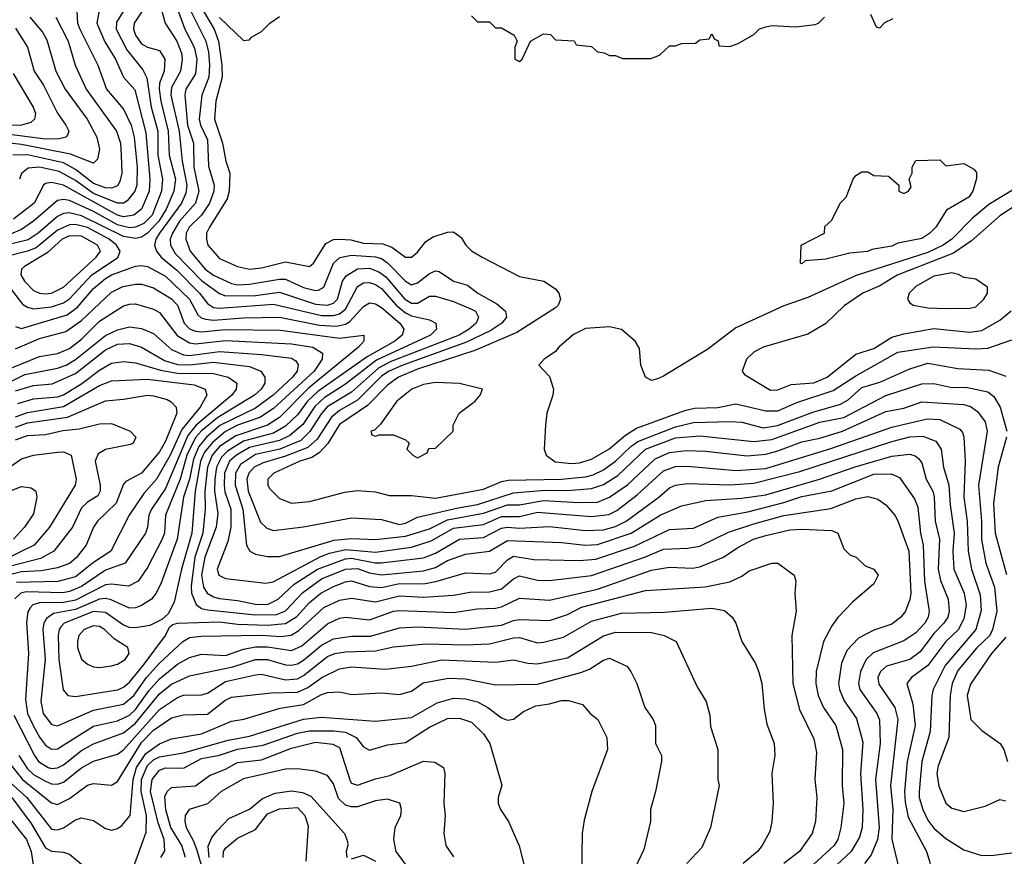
# Model space of a CAD drawing. Header units: inches. Extents: x 1793389 to 1900389, y 320802 to 470796.
# Tile 188 of 256: x 1816644 to 1819925, y 384434 to 387221. Entities that reach past the tile are written whole.
import ezdxf

# ---------------------------------------------------------------- set-up
doc = ezdxf.new("R2010")
doc.units = ezdxf.units.IN
doc.header["$MEASUREMENT"] = 0
doc.layers.add('B8318', color=7, linetype='Continuous')

msp = doc.modelspace()

# ---------------------------------------------------------------- linework, layer by layer
at = {"layer": 'B8318', "color": 2}
for points, elevation in [([(1816832.4, 387290), (1816837, 387210), (1816844.2, 387190), (1816904.9, 387070), (1816933.7, 386990), (1816990, 386923.8), (1817015.8, 386870), (1817025.8, 386830), (1817035.2, 386730), (1817033.8, 386670), (1817027.2, 386650), (1817002.4, 386617.6), (1816990, 386609.7), (1816970, 386609.8), (1816890, 386642), (1816830, 386685.3), (1816775.3, 386715.3), (1816710.2, 386729.8), (1816672.7, 386727.2), (1816650, 386709), (1816643.7, 386690)], 266), ([(1817002.6, 387270), (1816967.1, 387212.9), (1816966, 387190), (1817001.3, 387121.3), (1817054.7, 387054.7), (1817067.3, 387027.3), (1817082.6, 386930), (1817103.8, 386850), (1817104.7, 386770), (1817120.2, 386690), (1817116.2, 386650), (1817084.9, 386570), (1817058.1, 386541.9), (1817030, 386529.8), (1817010, 386528.2), (1816970, 386538.3), (1816890, 386582.6), (1816810, 386618.8), (1816790, 386622.2), (1816770, 386618.9), (1816690.1, 386549.9), (1816650, 386522.2), (1816612.9, 386507.1)], 274), ([(1816910, 387259), (1816901.1, 387210), (1816927.3, 387147.3), (1816963.7, 387090), (1816990.3, 387030.3), (1817028.2, 386988.2), (1817064.5, 386844.5), (1817078.2, 386690), (1817075.2, 386650), (1817050, 386589.7), (1817024.9, 386570), (1816990, 386564.6), (1816969.9, 386569.9), (1816790, 386669.8), (1816750, 386678.9), (1816730, 386675.6), (1816723, 386670), (1816692, 386610), (1816623.6, 386556.4)], 270), ([(1817161.3, 387281.3), (1817194.7, 387190), (1817225.5, 387130), (1817233.8, 387090), (1817230, 387041.2), (1817198, 386990), (1817194, 386970), (1817203.2, 386870), (1817223.2, 386810), (1817224.7, 386730), (1817240.8, 386650), (1817230.2, 386610), (1817176.9, 386550), (1817153.4, 386510), (1817145.5, 386490), (1817146.3, 386470), (1817162.1, 386442.1), (1817250, 386352.6), (1817309.3, 386309.3), (1817330, 386301.8), (1817430, 386302.9), (1817510, 386313.4), (1817630, 386273.8), (1817670, 386270.2), (1817690, 386277.4), (1817703.5, 386290), (1817719.7, 386350), (1817731.8, 386368.2), (1817770, 386391.5), (1817810, 386393.4), (1817841.1, 386381.1), (1817864.7, 386364.7), (1817927.7, 386290), (1817950, 386276.9), (1817970, 386276.5), (1818010, 386300.3), (1818030, 386300.3), (1818090, 386282), (1818150, 386257.1), (1818162.8, 386250), (1818173.4, 386230), (1818165.5, 386210), (1818142.4, 386190), (1818108.2, 386170), (1817878.7, 386081.3), (1817840, 386060), (1817750, 385980.3), (1817669, 385931), (1817650, 385909.7), (1817611.3, 385848.7), (1817580.7, 385819.2), (1817510.8, 385790.8), (1817430, 385772.9), (1817380.3, 385739.7), (1817363.2, 385710), (1817362.6, 385670), (1817387.2, 385590), (1817399.3, 385470), (1817410.4, 385450.4), (1817430, 385440.5), (1817470, 385432.7), (1817510, 385432.7), (1817692.5, 385487.5), (1817750, 385493.1), (1817830, 385489.1), (1817930, 385500.7), (1818010, 385525.2), (1818070, 385554.8), (1818190, 385576.8), (1818270, 385604.7), (1818310, 385605.4), (1818390, 385619.7), (1818507.6, 385612.4), (1818570, 385614.3), (1818609.8, 385630.2), (1818669, 385671), (1818761.4, 385758.6), (1818810, 385779.1), (1818866.4, 385786.4), (1818930, 385783.6), (1819067.8, 385767.8), (1819130, 385774), (1819170, 385784.4), (1819250, 385814.7), (1819310, 385826.9), (1819386, 385850), (1819530, 385916), (1819590, 385927.4), (1819650, 385947.6), (1819790, 385939.5), (1819812.7, 385932.8), (1819835.8, 385915.8), (1819861.4, 385881.4), (1819868.4, 385850), (1819838.9, 385670), (1819849.1, 385550), (1819849.2, 385489.2), (1819863.6, 385410), (1819892.9, 385330), (1819900.2, 385250), (1819886.3, 385190), (1819876.9, 385170), (1819832.7, 385127.3), (1819770, 385053.3), (1819751.5, 385010), (1819744.6, 384970), (1819740.4, 384830), (1819705.1, 384734.9), (1819700.3, 384710), (1819706.9, 384666.9), (1819730.4, 384610.4), (1819750, 384594), (1819790, 384582.8), (1819861, 384601), (1819910, 384622.8), (1819930, 384618.8)], 286), ([(1817204.2, 387270), (1817264.7, 387150), (1817273.4, 387113.4), (1817276.9, 387070), (1817274.2, 387030), (1817251.5, 386970), (1817242, 386890), (1817246.5, 386870), (1817270, 386821), (1817273.5, 386733.5), (1817292.6, 386670), (1817291.4, 386650), (1817276.5, 386610), (1817250.1, 386569.9), (1817208.9, 386530), (1817198.9, 386510), (1817197.4, 386490), (1817211.8, 386450), (1817262.3, 386390), (1817290, 386370.3), (1817350, 386342.8), (1817370, 386338.5), (1817410, 386339.7), (1817510, 386357.3), (1817530, 386356.5), (1817590, 386329), (1817630, 386318.7), (1817639.7, 386320.3), (1817657, 386330), (1817689.7, 386410), (1817711, 386429), (1817750, 386437.3), (1817830, 386431.3), (1817850, 386425.3), (1817870, 386411.7), (1817930, 386350.3), (1817950, 386338.4), (1817970, 386344.4), (1818010, 386375.5), (1818030, 386384.9), (1818042, 386382), (1818090, 386350.4), (1818136.5, 386336.5), (1818170.6, 386310), (1818234.4, 386274.4), (1818262.4, 386250), (1818266.7, 386230), (1818250.4, 386210), (1818214.4, 386185.6), (1818133, 386147), (1817921.3, 386070), (1817875.3, 386050), (1817850, 386033.5), (1817770, 385954), (1817710, 385918.8), (1817682.7, 385897.3), (1817635.8, 385824.2), (1817604.1, 385795.9), (1817530, 385766.6), (1817455, 385745), (1817425.3, 385730), (1817407.7, 385710), (1817401.3, 385690), (1817405.2, 385650), (1817446.7, 385546.7), (1817467.2, 385527.2), (1817490, 385519.3), (1817590, 385532), (1817750, 385561.3), (1817850, 385555.8), (1817910, 385539.5), (1817930, 385544.2), (1817970, 385563.7), (1818104.8, 385595.2), (1818170, 385605.8), (1818290, 385644.5), (1818393.7, 385653.7), (1818470, 385652.1), (1818550, 385659.1), (1818590, 385672.6), (1818637.1, 385702.9), (1818729.6, 385790), (1818830, 385828), (1818910, 385834.9), (1819090, 385816.1), (1819150, 385822.2), (1819310, 385880.3), (1819390, 385895.8), (1819530, 385969), (1819650, 386008.5), (1819690, 386008.8), (1819750, 385996), (1819796.7, 385996.7), (1819870, 385981.3), (1819890, 385965.5), (1819911.8, 385930), (1819933.7, 385850)], 290), ([(1817052.2, 387250), (1817025.3, 387210), (1817023.7, 387190), (1817030.4, 387170), (1817050, 387141.6), (1817070, 387130.4), (1817110, 387119.1), (1817128.2, 387090), (1817125.3, 387050), (1817110.2, 387010), (1817108.4, 386990), (1817113.8, 386950), (1817138.9, 386850), (1817142.2, 386770), (1817163.2, 386690), (1817157.6, 386650), (1817132, 386590), (1817107.6, 386550), (1817070, 386509.8), (1817050, 386496.8), (1817030, 386492.8), (1816990, 386499), (1816850, 386568.2), (1816810, 386577.8), (1816790, 386575.3), (1816770, 386565.7), (1816705.7, 386510), (1816672.2, 386487.8), (1816575.3, 386464.7)], 278), ([(1816678, 387230), (1816720.2, 387180.3), (1816734.8, 387154.8), (1816764.9, 387050), (1816795.3, 386990), (1816868.4, 386890), (1816901.6, 386830), (1816910.4, 386790), (1816903, 386757), (1816890, 386743.7), (1816813.3, 386773.3), (1816650, 386805.4), (1816610, 386809.8)], 258), ([(1816764.9, 387230), (1816805.3, 387150), (1816828.5, 387070), (1816865.7, 386990), (1816967, 386850), (1816979.5, 386810), (1816982.6, 386770), (1816984.2, 386710), (1816978, 386682), (1816970, 386667.8), (1816950, 386660.4), (1816930, 386660.9), (1816890, 386675.3), (1816830, 386722.8), (1816790, 386744.6), (1816670, 386771.4), (1816621, 386770)], 262), ([(1817117.4, 387250), (1817128.4, 387210), (1817167.4, 387150), (1817182.7, 387110), (1817185.2, 387090), (1817180.2, 387050), (1817150, 386995.1), (1817148.2, 386970), (1817175.4, 386850), (1817185, 386750), (1817200.6, 386670), (1817197.1, 386642.9), (1817183.6, 386610), (1817110.2, 386510), (1817098, 386490), (1817092.9, 386470), (1817100.3, 386450), (1817116, 386430), (1817167.4, 386387.4), (1817243.6, 386310), (1817270, 386275.8), (1817290, 386262.8), (1817310, 386259.7), (1817490, 386273.2), (1817650, 386236), (1817690, 386235.6), (1817710, 386241.8), (1817730, 386257), (1817770, 386332), (1817790, 386344.2), (1817810, 386346.3), (1817830, 386339.6), (1817850, 386326), (1817898.5, 386270), (1817930, 386244.2), (1817950, 386234.4), (1818010, 386221.6), (1818030.7, 386210), (1818033.4, 386190), (1818013, 386170), (1817833.4, 386086.6), (1817730, 386006.8), (1817658.1, 385961.9), (1817627.5, 385932.5), (1817587, 385872.9), (1817544.5, 385835.5), (1817510, 385819.1), (1817410, 385795.8), (1817366.5, 385770), (1817343.5, 385750), (1817327, 385710), (1817325.2, 385670), (1817328, 385648), (1817347.1, 385590), (1817347.9, 385530), (1817337.6, 385482.4), (1817301.6, 385390), (1817307.7, 385370), (1817330, 385359.3), (1817464.4, 385344.4), (1817488.2, 385348.2), (1817647.3, 385432.7), (1817676.2, 385443.8), (1817730, 385455.8), (1817830, 385447.5), (1817950, 385463.9), (1818014.7, 385485.3), (1818090, 385527.2), (1818190, 385539.2), (1818250, 385566.4), (1818310, 385566.4), (1818370, 385580.7), (1818550, 385565.5), (1818606.9, 385573.1), (1818633.9, 385586.1), (1818702, 385638), (1818790, 385718), (1818830, 385732.9), (1818870, 385734), (1819030, 385719.6), (1819130, 385726.2), (1819350, 385793.6), (1819550, 385864), (1819668.5, 385891.6), (1819710, 385888.7), (1819777, 385857), (1819786, 385846), (1819790.4, 385830), (1819794.9, 385750), (1819790.3, 385630), (1819801.8, 385550), (1819804.9, 385450), (1819815.6, 385390), (1819844.8, 385304.8), (1819847.7, 385252.3), (1819830.3, 385190), (1819727.6, 385070), (1819688.4, 384990), (1819683.7, 384970), (1819678, 384850), (1819650.3, 384750), (1819641.5, 384650), (1819641.7, 384630), (1819653.4, 384590), (1819670, 384554), (1819690, 384527.7), (1819730, 384493.4), (1819790, 384454.8), (1819850, 384436.3), (1819890, 384437.1), (1820000, 384451.7)], 282), ([(1817256.9, 387250), (1817292.4, 387190), (1817306.2, 387150), (1817317.7, 387070), (1817318.3, 387030), (1817297.4, 386950), (1817293.4, 386890), (1817320.3, 386810), (1817330.4, 386750.4), (1817344.4, 386710), (1817341.7, 386650), (1817335.2, 386624.7), (1817276.4, 386530), (1817266.7, 386510), (1817266, 386490), (1817270.6, 386470), (1817310, 386425.5), (1817370, 386399.3), (1817410, 386390.4), (1817450, 386394.4), (1817530, 386414.9), (1817610, 386399.1), (1817622.7, 386410), (1817664.4, 386475.6), (1817690, 386488.5), (1817710, 386490.5), (1817747.7, 386487.7), (1817790, 386476.5), (1817854.4, 386474.4), (1817884, 386464), (1817930, 386430.6), (1817950, 386430.6), (1817970, 386447.3), (1817997.2, 386482.8), (1818021.6, 386498.4), (1818070, 386514), (1818090, 386514.8), (1818115.5, 386495.5), (1818131, 386470), (1818150, 386451), (1818184.7, 386430), (1818310, 386366), (1818390.7, 386350.7), (1818430, 386324.7), (1818441, 386310), (1818446, 386290), (1818438.8, 386270), (1818430, 386261.2), (1818300.8, 386179.2), (1818160.7, 386119.3), (1817970, 386057.1), (1817906.7, 386030), (1817870, 386003.5), (1817803.6, 385936.4), (1817710, 385872.6), (1817671, 385809), (1817642, 385778), (1817617, 385763), (1817577.3, 385750), (1817490.8, 385710), (1817470.8, 385690), (1817471, 385670), (1817478, 385658), (1817510, 385626), (1817550, 385610.8), (1817610, 385616.3), (1817727.1, 385647.1), (1817770, 385653), (1817830, 385647.7), (1817875.5, 385635.5), (1817950, 385635.8), (1818030, 385627.4), (1818190, 385657.6), (1818250, 385683.1), (1818272.4, 385687.6), (1818450, 385690.2), (1818530, 385698), (1818555.6, 385704.5), (1818590, 385721.7), (1818630, 385750.3), (1818680.3, 385799.6), (1818703.6, 385816.4), (1818830, 385864.7), (1818890, 385879.1), (1819010, 385882.6), (1819050, 385880.3), (1819122, 385862), (1819168.9, 385868.9), (1819286.7, 385913.3), (1819379.6, 385940.4), (1819405.2, 385954.8), (1819450, 385995.6), (1819510, 386013.4), (1819610, 386058), (1819670, 386077), (1819770, 386059.5), (1819874, 386054), (1819930, 386033.4)], 294), ([(1817310, 387228.8), (1817390, 387152), (1817410, 387154), (1817416.4, 387163.6), (1817450, 387182), (1817478, 387210), (1817510, 387232)], 298), ([(1818150, 387234), (1818170, 387214), (1818210, 387214), (1818230, 387194), (1818250, 387194), (1818292, 387170), (1818302, 387150), (1818294, 387130), (1818294, 387090), (1818310, 387082), (1818318, 387090), (1818346, 387150), (1818390, 387174), (1818412.7, 387172.7), (1818430, 387154), (1818491.6, 387151.6), (1818498, 387138), (1818550, 387132), (1818570, 387114), (1818591.6, 387111.6), (1818610, 387102), (1818630, 387102), (1818652.7, 387092.7), (1818747.3, 387092.7), (1818776.4, 387103.6), (1818810, 387134), (1818830, 387134), (1818850, 387142), (1818896.4, 387143.6), (1818910, 387154), (1818942, 387158), (1818950, 387174), (1818958, 387158), (1818971.6, 387151.6), (1818974, 387134), (1819010, 387132), (1819038, 387142), (1819090, 387172), (1819109.1, 387190.9), (1819130, 387198), (1819150, 387202), (1819230, 387198), (1819294.6, 387205.4), (1819306, 387210), (1819326, 387230)], 298), ([(1819479.6, 387239.6), (1819498, 387198), (1819510, 387194), (1819527.3, 387212.7), (1819554.6, 387225.4)], 298), ([(1816630, 387193), (1816670.4, 387130), (1816692.2, 387050), (1816723.4, 387003.4), (1816770.2, 386910.2), (1816798, 386870), (1816807.3, 386850), (1816803.5, 386836.5), (1816798, 386830), (1816775.8, 386824.2), (1816730, 386823.5), (1816610, 386839.1)], 254), ([(1816622, 387042), (1816688.4, 386930), (1816696.4, 386910), (1816693.4, 386890), (1816681.3, 386878.7), (1816650.2, 386869.8), (1816490, 386867.8)], 250), ([(1820000, 386682.6), (1819874.2, 386605.8), (1819819.4, 386560.6), (1819750.3, 386490), (1819721.6, 386470), (1819670, 386446.2), (1819431.4, 386368.6), (1819270, 386295.6), (1819190, 386267.8), (1819030, 386195.1), (1818936.7, 386123.3), (1818790, 386033.2), (1818770, 386025.2), (1818750, 386019), (1818729, 386030), (1818714, 386070), (1818710, 386126), (1818695.3, 386150), (1818649.4, 386189.4), (1818610, 386198), (1818530, 386192.7), (1818490, 386172.7), (1818441, 386130), (1818430, 386115.3), (1818392, 386090), (1818374, 386070), (1818410, 386032), (1818422.8, 385990), (1818420.7, 385970), (1818400.7, 385910), (1818396, 385870), (1818391.3, 385790), (1818398, 385770), (1818428.5, 385748.5), (1818483.1, 385743.1), (1818510, 385745.3), (1818550, 385757.6), (1818607, 385790), (1818663, 385837), (1818699.2, 385860.8), (1818860.3, 385919.7), (1818893.2, 385926.8), (1818970.8, 385929.2), (1819030, 385940.9), (1819130, 385918.3), (1819170, 385918.3), (1819233.9, 385946.1), (1819354.6, 385985.4), (1819430, 386034.6), (1819570, 386113.4), (1819688.5, 386131.5), (1819830, 386124.2), (1819870, 386127.2), (1819950, 386154.9)], 298), ([(1820000, 386626.6), (1819910, 386567.8), (1819815.9, 386484.1), (1819756.1, 386443.9), (1819568, 386370), (1819510, 386335.1), (1819454, 386310), (1819392.1, 386267.9), (1819330, 386209.3), (1819270, 386174), (1819122, 386130), (1819090, 386114), (1819066, 386090), (1819052, 386050), (1819059.6, 386039.6), (1819146.6, 385986.6), (1819170, 385988.2), (1819214.5, 386005.5), (1819290, 386011.7), (1819335.1, 386030), (1819430, 386106.4), (1819490, 386125.3), (1819550, 386163.1), (1819590, 386174.9), (1819690, 386192.2), (1819810, 386180.3), (1819850, 386185.3), (1819910, 386220.5), (1819948.5, 386251.5)], 302), ([(1816630, 386199.3), (1816650, 386192.2), (1816802, 386238), (1816836.8, 386263.2), (1816890, 386325.3), (1816930, 386359), (1816950, 386371.2), (1817030, 386400.3), (1817050, 386402.6), (1817070, 386399.5), (1817130, 386367.4), (1817210.1, 386290.1), (1817238, 386238), (1817248.4, 386228.4), (1817263.2, 386223.2), (1817290, 386220.2), (1817390, 386228.2), (1817510, 386230.2), (1817643.4, 386203.4), (1817699.4, 386200.6), (1817730, 386207.1), (1817744.5, 386215.5), (1817790, 386266), (1817810, 386278), (1817830, 386274.4), (1817850, 386262), (1817910.4, 386210), (1817924.4, 386190), (1817918.4, 386170), (1817894.4, 386150), (1817801.7, 386098.3), (1817637.7, 385982.3), (1817603.5, 385950), (1817570, 385904.7), (1817530, 385866.6), (1817490, 385844), (1817390, 385816.5), (1817336.1, 385783.9), (1817316.3, 385763.7), (1817300.2, 385730), (1817293.9, 385690), (1817292.7, 385650), (1817303.8, 385576.2), (1817299, 385530), (1817260.7, 385430), (1817250.2, 385370), (1817256.9, 385330), (1817268.8, 385310), (1817290, 385298), (1817310, 385293.1), (1817370, 385286.5), (1817430, 385273.8), (1817470, 385272.9), (1817505.1, 385290), (1817559, 385341), (1817636.3, 385390), (1817730, 385425.2), (1817750, 385427), (1817828.7, 385411.3), (1817848.9, 385411.1), (1817990, 385428), (1818030, 385444), (1818109.8, 385490.2), (1818190, 385496.1), (1818250, 385526.9), (1818270, 385530.2), (1818310, 385527.2), (1818410, 385532.8), (1818530, 385519), (1818590, 385521.3), (1818630, 385532.6), (1818665.1, 385550), (1818774, 385630), (1818810, 385661.6), (1818830, 385670.4), (1818870, 385676.5), (1819010, 385671.5), (1819090, 385677.3), (1819243.6, 385716.4), (1819550, 385816.1), (1819610, 385831.5), (1819654, 385834), (1819696.5, 385816.5), (1819714.9, 385790), (1819723.1, 385730), (1819740.9, 385670), (1819744.5, 385604.5), (1819758.5, 385510), (1819753.8, 385450), (1819757.4, 385390), (1819791.5, 385310), (1819797.7, 385270), (1819790, 385225.2), (1819771.8, 385188.2), (1819730, 385149.6), (1819670.2, 385069.8), (1819616.3, 385030), (1819600.7, 385010), (1819620.6, 384940.6), (1819627.6, 384870), (1819601.5, 384750), (1819592.6, 384650), (1819594.3, 384614.3), (1819604.5, 384564.5), (1819665.5, 384450), (1819678, 384410)], 278), ([(1816630, 386124.2), (1816710, 386158.9), (1816797.6, 386182.4), (1816850, 386218.9), (1816950, 386313.7), (1816987.7, 386332.3), (1817030, 386340.3), (1817050, 386340.3), (1817090, 386328.5), (1817150, 386291.8), (1817170.3, 386270), (1817191.7, 386210), (1817210, 386191.7), (1817230, 386183.9), (1817250, 386181.6), (1817330, 386189.3), (1817513.4, 386186.6), (1817710, 386160.3), (1817791.3, 386170), (1817790.8, 386150), (1817773.4, 386130), (1817606.8, 385993.2), (1817510, 385896.4), (1817469.5, 385870.5), (1817364.8, 385835.2), (1817310, 385799.4), (1817285.4, 385770), (1817269.4, 385730), (1817260.6, 385650), (1817261.6, 385590), (1817254.5, 385510), (1817227.8, 385430), (1817215.3, 385335.3), (1817216.9, 385310), (1817232.3, 385272.3), (1817250, 385259.6), (1817270, 385254.7), (1817430, 385238.2), (1817500.6, 385239.4), (1817530, 385251.6), (1817587.1, 385312.9), (1817650, 385358), (1817730, 385391), (1817770, 385392.7), (1817810, 385378.2), (1817850, 385371.2), (1817990, 385384.7), (1818030, 385396.1), (1818070, 385419), (1818130, 385440.3), (1818210, 385450.3), (1818270, 385486.5), (1818450, 385478.9), (1818530, 385470.2), (1818570, 385472.6), (1818682, 385510), (1818778, 385570), (1818850, 385601.3), (1818930, 385619.5), (1819050, 385626.7), (1819130, 385638.6), (1819309.2, 385690), (1819428.1, 385731.9), (1819550, 385766.5), (1819610, 385774), (1819628.5, 385768.5), (1819639.5, 385759.5), (1819650, 385744.7), (1819665.3, 385690), (1819686.7, 385650), (1819691.5, 385631.5), (1819694.9, 385550), (1819708.9, 385490), (1819704.9, 385390), (1819712.5, 385352.5), (1819737.6, 385290), (1819742, 385250), (1819736.5, 385230), (1819723.7, 385210), (1819690, 385176.3), (1819645.1, 385114.9), (1819610, 385089.7), (1819533, 385067), (1819512.2, 385050), (1819504.2, 385030), (1819506.9, 385006.9), (1819560.3, 384930), (1819570.3, 384890), (1819546.5, 384670), (1819553.6, 384590), (1819550.3, 384490.3), (1819578.8, 384370)], 274), ([(1816590, 386050.3), (1816710, 386098.9), (1816770, 386108.9), (1816810, 386126.3), (1816850, 386156.5), (1816910, 386216.5), (1816990, 386268.2), (1817010, 386274), (1817030, 386274.4), (1817090, 386256.4), (1817110, 386246), (1817168.6, 386168.6), (1817210, 386144.4), (1817230, 386141.8), (1817330, 386152.9), (1817550, 386141.8), (1817621, 386130), (1817653, 386110), (1817652.2, 386090), (1817624.9, 386050), (1817490, 385926.2), (1817444.3, 385895.7), (1817370, 385870.6), (1817330, 385849), (1817286.9, 385813.1), (1817259.8, 385780.2), (1817246.8, 385750), (1817228.5, 385650), (1817217.2, 385510), (1817183.6, 385390), (1817159.3, 385280.7), (1817138.4, 385241.6), (1817117.5, 385222.5), (1817077.2, 385202.8), (1817030, 385195.1), (1817010, 385196.4), (1816990, 385204), (1816930, 385246), (1816890, 385249.8), (1816792.7, 385210), (1816781.6, 385198.4), (1816775.3, 385190), (1816771.7, 385170), (1816774.3, 385090), (1816788.4, 384988.4), (1816804.7, 384970), (1816830, 384966), (1816970, 384988.9), (1816990, 384997), (1817010, 385013.7), (1817055.6, 385070), (1817129.5, 385170), (1817143.3, 385196.7), (1817153.8, 385206.2), (1817169.4, 385210.6), (1817310, 385215), (1817370, 385207.5), (1817470, 385204.3), (1817530, 385209.2), (1817567.1, 385232.9), (1817610, 385278.9), (1817648, 385310), (1817690, 385332.8), (1817730, 385347.8), (1817750, 385351.4), (1817810, 385332.6), (1817850, 385329.2), (1817910, 385342.2), (1817990, 385341.8), (1818030.8, 385349.2), (1818130, 385378.7), (1818210, 385374.4), (1818230, 385380.4), (1818270, 385421.6), (1818290, 385433.7), (1818357.7, 385422.3), (1818510, 385418.9), (1818564.2, 385424.2), (1818692.4, 385467.6), (1818810, 385522.6), (1818890, 385526.7), (1818970, 385564.2), (1819070, 385582), (1819190, 385612.3), (1819250, 385632.4), (1819350, 385651.5), (1819490, 385707.6), (1819548.6, 385708.6), (1819575.6, 385695.6), (1819625.4, 385625.4), (1819637.1, 385597.1), (1819646.3, 385510), (1819655.2, 385470), (1819659.6, 385350), (1819675.3, 385250), (1819671.8, 385230), (1819660.3, 385210), (1819630, 385178.7), (1819590, 385151.5), (1819488, 385112), (1819464.4, 385090), (1819445.7, 385050), (1819439.5, 385010), (1819443.7, 384990), (1819500.4, 384910), (1819508.8, 384888.8), (1819511.6, 384810), (1819496, 384690), (1819507.9, 384530), (1819502.7, 384490), (1819481.8, 384438.2), (1819459.3, 384410)], 270), ([(1816594.4, 386005.6), (1816661.1, 386038.9), (1816770, 386060.2), (1816798.4, 386070), (1816830.5, 386089.5), (1816930, 386169.1), (1816970, 386187.9), (1817010, 386198), (1817050, 386192), (1817090, 386175.8), (1817150, 386122.6), (1817190, 386104.2), (1817210, 386102.3), (1817310, 386115.9), (1817450, 386105.8), (1817550, 386093.4), (1817564.7, 386084.7), (1817571.9, 386071.9), (1817568.4, 386050), (1817553.4, 386030), (1817488.9, 385970), (1817430, 385926.8), (1817311.1, 385868.9), (1817266.2, 385830), (1817240.9, 385799.1), (1817222.9, 385757.1), (1817210.1, 385689.9), (1817190.2, 385630.2), (1817169.1, 385490), (1817115.1, 385344.9), (1817098.4, 385310), (1817083, 385290), (1817050, 385269.6), (1817030, 385261.6), (1817010, 385260.5), (1816948.8, 385288.8), (1816930, 385293.1), (1816910, 385290.8), (1816830, 385256.5), (1816757.2, 385242.8), (1816733.5, 385226.5), (1816724.6, 385210), (1816720.9, 385190), (1816729, 385090), (1816714.6, 384950), (1816722.6, 384910), (1816750, 384873), (1816770, 384868.4), (1816890, 384920.9), (1816990, 384940.9), (1817024.8, 384970), (1817066.6, 385030), (1817110, 385076.9), (1817187.3, 385150), (1817210, 385162.6), (1817250, 385167.6), (1817450, 385170.2), (1817513.9, 385166.1), (1817548.9, 385171.1), (1817574.3, 385185.7), (1817657.3, 385262.7), (1817710, 385287.4), (1817750, 385293.4), (1817830, 385281.5), (1817910, 385301.3), (1817990, 385297.3), (1818090, 385304.2), (1818145.7, 385314.3), (1818210, 385314.6), (1818250, 385324.6), (1818290, 385358.4), (1818310, 385368.5), (1818370, 385354), (1818410, 385352.2), (1818550, 385369), (1818730, 385431.6), (1818790, 385457.4), (1818870, 385460.3), (1818910, 385467.2), (1819006.5, 385513.5), (1819090, 385542), (1819190, 385569.1), (1819347.3, 385592.7), (1819430, 385624.4), (1819470, 385633), (1819504.1, 385624.1), (1819530, 385604.9), (1819560.7, 385570), (1819570, 385551.3), (1819606.7, 385450), (1819613.4, 385310), (1819610.3, 385289.7), (1819596.3, 385250), (1819580.7, 385230), (1819550, 385207.3), (1819490, 385187.6), (1819439.5, 385160.5), (1819400.9, 385119.1), (1819382.3, 385077.7), (1819372.2, 385010), (1819375.8, 384990), (1819391.6, 384951.6), (1819432.8, 384892.8), (1819454.3, 384814.3), (1819446.3, 384710), (1819454.3, 384590), (1819451.8, 384530), (1819443, 384497), (1819414.4, 384450), (1819350.4, 384390)], 266), ([(1816630, 385984.7), (1816690, 386002.4), (1816751.8, 386008.2), (1816830, 386042), (1816930, 386121.5), (1816970, 386140.3), (1817010, 386142.6), (1817050, 386130.3), (1817126.1, 386086.1), (1817170, 386072.6), (1817210, 386070.9), (1817290, 386080.2), (1817410, 386065.3), (1817447.7, 386050), (1817460.5, 386030), (1817460.4, 386010), (1817448.5, 385990), (1817426.7, 385970), (1817304.5, 385895.5), (1817250, 385851.6), (1817230, 385829.8), (1817201.1, 385770), (1817179, 385690), (1817130.2, 385570), (1817126.3, 385510), (1817118.9, 385490), (1817070, 385396), (1817039.1, 385350), (1817006.4, 385333.6), (1816950, 385340.4), (1816930, 385338), (1816830, 385286.8), (1816790, 385279.1), (1816710, 385278), (1816688.2, 385271.8), (1816678.6, 385261.4), (1816671.6, 385248.4), (1816666.4, 385213.6), (1816673.4, 385110), (1816663.4, 384956.6), (1816670.2, 384910), (1816689.1, 384870), (1816710, 384830.4), (1816730, 384804.4), (1816750, 384790.4), (1816770, 384792.2), (1816890, 384867.4), (1816970, 384885.5), (1817010, 384903.6), (1817030, 384922.8), (1817074.5, 384985.5), (1817110, 385025.3), (1817170, 385074.3), (1817210, 385096.5), (1817250, 385107.2), (1817330, 385102.8), (1817390, 385123.6), (1817430, 385131.2), (1817470, 385132.1), (1817550, 385119), (1817584.7, 385135.3), (1817670, 385208.7), (1817710, 385226.7), (1817730.3, 385230.3), (1817810, 385222), (1817890, 385250.3), (1817910, 385252.9), (1818090, 385246), (1818170, 385258), (1818230, 385260.3), (1818250, 385265.3), (1818310, 385293.7), (1818410, 385287), (1818570, 385324), (1818750, 385387.4), (1818810, 385397), (1818885.8, 385394.2), (1818910, 385398.4), (1818989.7, 385430.3), (1819037, 385463), (1819089.8, 385490.2), (1819130, 385502.6), (1819210, 385521.1), (1819250, 385523.7), (1819350, 385519.1), (1819370.5, 385510.5), (1819390, 385458), (1819410, 385438), (1819432, 385430), (1819462, 385402), (1819490.6, 385390.6), (1819504.7, 385370), (1819490, 385342), (1819419.1, 385280.9), (1819370.3, 385229.6), (1819350, 385201.2), (1819322.4, 385150), (1819298.4, 385050), (1819297.6, 385010), (1819304.9, 384970), (1819323.1, 384930), (1819363.8, 384870), (1819386.4, 384790), (1819385.3, 384670), (1819390.3, 384609.7), (1819380.4, 384530), (1819370.4, 384490), (1819358.4, 384470), (1819290, 384407.6)], 262), ([(1816638, 385942), (1816690, 385958), (1816770, 385964.5), (1816790, 385971.4), (1816851.1, 386008.9), (1816910, 386054), (1816950, 386076.5), (1816990, 386082), (1817030, 386078.3), (1817113.6, 386053.7), (1817170, 386043.5), (1817290, 386042.4), (1817338.8, 386030), (1817367.3, 386010), (1817365.5, 385990), (1817350.4, 385970), (1817232.1, 385870), (1817204.5, 385835.5), (1817130, 385659.6), (1817083.1, 385590), (1817074.6, 385570), (1817070.3, 385530), (1817063.1, 385510), (1816995.5, 385410), (1816930, 385387.2), (1816850, 385332.9), (1816810, 385315.8), (1816788.3, 385311.7), (1816665.5, 385314.5), (1816648.2, 385310), (1816627.9, 385292.1)], 258), ([(1816630, 385898.4), (1816670, 385912.9), (1816790, 385932.1), (1816910, 386002.8), (1816950, 386018), (1817070, 386023.6), (1817224.9, 386004.9), (1817262, 385990), (1817268, 385970), (1817245.7, 385930), (1817184.3, 385855.7), (1817145.2, 385770), (1817100.2, 385690), (1817057.8, 385642.2), (1817008.4, 385570), (1816948.2, 385450), (1816890, 385412.6), (1816830, 385365.3), (1816771, 385349), (1816633.4, 385346.6)], 254), ([(1816630, 385863.8), (1816670, 385878.5), (1816803.3, 385896.7), (1816930, 385951.7), (1816990, 385956.5), (1817070, 385970.3), (1817090, 385968.5), (1817135.8, 385955.8), (1817148.6, 385948.6), (1817164.9, 385930), (1817168.2, 385910), (1817130, 385817), (1817110, 385781.6), (1817050.4, 385710), (1816997.6, 385682.4), (1816990, 385673.2), (1816965.3, 385610), (1816903.8, 385550), (1816890.4, 385530), (1816866, 385470), (1816832, 385427.9), (1816810, 385409.7), (1816770, 385394.7), (1816715.6, 385384.4), (1816650, 385381.4), (1816610, 385371.3)], 250), ([(1816630, 385821.7), (1816670, 385835.6), (1816730, 385839.6), (1816787.9, 385852.1), (1816842.3, 385857.7), (1816910, 385874.9), (1816950, 385876.3), (1817012, 385850), (1817031.3, 385830), (1817022, 385810), (1817013.7, 385806.3), (1816930, 385789.4), (1816905.1, 385774.9), (1816895.5, 385750), (1816912.4, 385670), (1816912.7, 385650), (1816904.9, 385635.1), (1816870, 385614), (1816850, 385594.5), (1816819.5, 385530), (1816758, 385450), (1816713.6, 385426.4), (1816610, 385399.9)], 246), ([(1819932.2, 385830), (1819904.9, 385730), (1819889.1, 385610.9), (1819894.3, 385510), (1819932.5, 385372.5)], 290), ([(1816610, 385730.4), (1816650, 385758.4), (1816690, 385770.4), (1816770, 385780.4), (1816790, 385781.6), (1816815.5, 385770), (1816832.7, 385690), (1816828.4, 385670), (1816743.1, 385530), (1816692.7, 385470), (1816590, 385420.7)], 242), ([(1816610, 385650.4), (1816650, 385666), (1816682, 385662), (1816698, 385650), (1816700.7, 385630), (1816690, 385575.3), (1816660.5, 385530), (1816623.8, 385490)], 238), ([(1816624.2, 384904.2), (1816692.9, 384770), (1816707.2, 384750), (1816738.8, 384730), (1816750, 384726.5), (1816770, 384728.9), (1816790, 384738.3), (1816850, 384785.7), (1816890, 384808.8), (1816990, 384844.9), (1817030, 384876.9), (1817110, 384975.3), (1817150, 385007.6), (1817210, 385035.3), (1817354.5, 385065.5), (1817430, 385089.1), (1817470, 385089.1), (1817530, 385071.4), (1817550, 385070.3), (1817570, 385075.3), (1817590, 385087.8), (1817650, 385137.3), (1817690, 385158.3), (1817750, 385167.6), (1817812.9, 385167.1), (1817910, 385194.6), (1817970, 385198.3), (1818130, 385190.3), (1818250, 385203.6), (1818290, 385219.5), (1818310, 385222.6), (1818410, 385219.5), (1818470, 385239.5), (1818516.4, 385263.6), (1818730, 385319.5), (1818928.2, 385331.8), (1819010, 385348.2), (1819050, 385367.3), (1819074.8, 385385.2), (1819150, 385411), (1819170.7, 385410.7), (1819224.7, 385370), (1819231, 385350), (1819226.8, 385310), (1819231.3, 385250), (1819217.3, 385170), (1819220.4, 385010), (1819242.8, 384922.8), (1819290, 384824.7), (1819299.9, 384779.9), (1819293.4, 384690), (1819300.7, 384630), (1819296.3, 384550), (1819284.9, 384510), (1819243, 384450), (1819190.5, 384410)], 258), ([(1816641.5, 384770), (1816670, 384724.6), (1816690, 384706.7), (1816730, 384683.6), (1816750, 384675.6), (1816770, 384674.6), (1816790, 384681.1), (1816850, 384728.9), (1816889.8, 384750.2), (1816970, 384773.7), (1816990, 384788.8), (1817110, 384923.1), (1817170, 384962.6), (1817190, 384970.3), (1817250, 384972.2), (1817270, 384977.6), (1817330, 385016.5), (1817430, 385038.9), (1817450, 385041.1), (1817530, 385022), (1817570, 385025.5), (1817590, 385036.5), (1817670, 385099.6), (1817694, 385110), (1817730, 385115.3), (1817830, 385118.3), (1817890, 385131.8), (1817998.3, 385141.7), (1818130, 385138.3), (1818210, 385141.7), (1818290, 385161.7), (1818310, 385162.6), (1818370, 385145.3), (1818390, 385146.7), (1818456.2, 385163.8), (1818550, 385217), (1818650, 385243.7), (1818792.7, 385247.3), (1818950, 385260.5), (1818993, 385253), (1819018, 385230), (1819031, 385210), (1819051, 385150), (1819095.9, 385075.9), (1819107.1, 385047.1), (1819117.3, 385010), (1819124.5, 384924.5), (1819133.7, 384873.7), (1819158.8, 384810), (1819161, 384770), (1819150.8, 384710), (1819154.8, 384610), (1819150.8, 384550), (1819143.5, 384516.5), (1819118.8, 384470), (1819102.8, 384450), (1819054.8, 384410)], 254), ([(1816605.8, 384750), (1816652.9, 384690), (1816750, 384612.2), (1816770, 384606.4), (1816810, 384626.7), (1816870, 384670.4), (1816890, 384676.3), (1816950, 384671), (1816970, 384682.8), (1817050, 384812.6), (1817090, 384854), (1817150, 384894.6), (1817190, 384905.3), (1817270, 384907.6), (1817327.1, 384952.9), (1817350, 384963.7), (1817481.5, 384978.5), (1817570, 384980.2), (1817603.8, 384996.2), (1817650.8, 385029.2), (1817710, 385058.7), (1817750, 385065.3), (1817862.4, 385057.6), (1817950, 385067.2), (1818051.2, 385088.8), (1818230, 385080.4), (1818290, 385088.2), (1818337, 385077), (1818370, 385074.9), (1818470, 385095.3), (1818590, 385168.7), (1818630, 385180.3), (1818750, 385179.3), (1818792, 385170), (1818831.3, 385150), (1818902, 384998), (1818931.3, 384950), (1818943.6, 384903.6), (1818946.4, 384866.4), (1818970.8, 384790), (1818971, 384690), (1818974.8, 384670), (1818946, 384530), (1818916.8, 384463.2), (1818866.8, 384410)], 250), ([(1819930, 385163.6), (1819882, 385110), (1819813, 385007), (1819802, 384970), (1819813.4, 384890), (1819850, 384853.4), (1819911, 384810), (1819924, 384790), (1819936.3, 384750)], 290), ([(1816601.5, 384690), (1816667.6, 384630), (1816750, 384523.8), (1816770, 384521.6), (1816790, 384528.4), (1816830, 384555.5), (1816850, 384562), (1816890, 384553.4), (1816930, 384526), (1816950, 384521), (1816970, 384526), (1816984.1, 384535.9), (1817011.6, 384570), (1817021.7, 384690), (1817033.7, 384730), (1817064, 384776), (1817110, 384808.9), (1817150, 384824.9), (1817250, 384841.3), (1817350, 384883.8), (1817390.5, 384890.5), (1817512.3, 384927.8), (1817590, 384939.6), (1817650, 384972.9), (1817670, 384979.5), (1817710, 384982), (1817750, 384973.4), (1817850, 384978), (1817910, 384973), (1817950, 384984), (1817988.3, 385011.7), (1818073.1, 385026.9), (1818130, 385024.9), (1818230, 385005.3), (1818370, 385007), (1818514, 385046), (1818542.4, 385057.6), (1818590, 385087.3), (1818610, 385093.4), (1818667.1, 385067.1), (1818681, 385050), (1818701, 385010), (1818726.8, 384930), (1818754.8, 384890), (1818762.8, 384870), (1818762.8, 384810), (1818782.8, 384770), (1818782.8, 384750), (1818762.8, 384650), (1818746, 384590), (1818746, 384550), (1818723.5, 384456.5), (1818682.8, 384370)], 246), ([(1817017.7, 384382.3), (1817065.4, 384514.6), (1817066.8, 384570), (1817049.2, 384649.2), (1817049.9, 384690.1), (1817070, 384736.1), (1817090, 384755), (1817110, 384764.7), (1817190, 384778), (1817339, 384821), (1817410, 384833.8), (1817590.3, 384890.3), (1817650, 384897.6), (1817830, 384884.4), (1817950, 384895.8), (1818034.9, 384945.1), (1818090, 384960.3), (1818130, 384958), (1818170, 384948.5), (1818204, 384930), (1818250, 384894.8), (1818270, 384886.8), (1818290, 384891), (1818323.3, 384916.7), (1818364.4, 384935.6), (1818410, 384942), (1818450, 384953.4), (1818473.2, 384953.2), (1818519.8, 384939.8), (1818544.7, 384910), (1818571, 384890), (1818601, 384830), (1818602.8, 384790), (1818551, 384650), (1818525.4, 384554.6), (1818518, 384510), (1818516, 384370)], 242), ([(1817114.5, 384430), (1817127.9, 384452.1), (1817125.4, 384490), (1817105.1, 384545.1), (1817079.8, 384650), (1817085.6, 384690), (1817110, 384721.1), (1817130, 384728.8), (1817190, 384727.2), (1817250, 384759.6), (1817309.8, 384770.2), (1817370, 384790.2), (1817455.8, 384804.2), (1817570, 384843.5), (1817610, 384852), (1817690, 384852), (1817730, 384847.1), (1817765.5, 384830), (1817790, 384798.8), (1817810, 384787.3), (1817870, 384805.5), (1817930, 384812.4), (1818010, 384863.8), (1818070, 384892.7), (1818110, 384894.4), (1818150, 384880.5), (1818190, 384842), (1818210.4, 384810), (1818250.7, 384670.7), (1818238, 384630), (1818238.8, 384610), (1818246.8, 384590), (1818273.4, 384550), (1818308.5, 384468.5), (1818328.4, 384390)], 238), ([(1817196.9, 384430), (1817184.8, 384470), (1817147.9, 384530), (1817131.3, 384588.7), (1817127.3, 384632.7), (1817135.1, 384650), (1817150, 384663), (1817230, 384668.5), (1817276.9, 384703.1), (1817330, 384724.2), (1817370, 384746.3), (1817450, 384755.3), (1817550, 384794.3), (1817630, 384813.8), (1817687.2, 384807.2), (1817710, 384796.3), (1817745.5, 384685.5), (1817750, 384677.3), (1817770, 384670.5), (1817830, 384692.2), (1817877.1, 384702.9), (1817990, 384750.6), (1818027.1, 384747.1), (1818056, 384730), (1818061, 384710), (1818057.3, 384610), (1818062, 384570), (1818057.3, 384510), (1818064, 384470), (1818090, 384432)], 234), ([(1817942.8, 384390), (1817898.8, 384450), (1817890.8, 384490), (1817894.8, 384530), (1817914, 384570), (1817916.3, 384590), (1817910.4, 384610.4), (1817870, 384624.4), (1817830, 384618.7), (1817770, 384598), (1817750, 384598), (1817730, 384604.2), (1817706.6, 384626.6), (1817690, 384674.8), (1817670, 384703), (1817630, 384717.1), (1817570, 384724.9), (1817530, 384723.7), (1817390, 384692.2), (1817315.1, 384650), (1817270, 384608.2), (1817209.2, 384590), (1817195.1, 384570), (1817194, 384550), (1817198.7, 384530), (1817223.7, 384483.7), (1817234.2, 384454.2), (1817253.6, 384390)], 230), ([(1816617.7, 384630), (1816682.5, 384542.5), (1816730, 384461.6), (1816750, 384450.4), (1816790, 384448), (1816810, 384440.7), (1816870, 384390.6)], 242), ([(1817275, 384430), (1817272, 384468), (1817284.1, 384495.9), (1817301.7, 384518.3), (1817340.8, 384559.2), (1817409.5, 384590.5), (1817453.3, 384626.7), (1817495.8, 384644.2), (1817550, 384651.8), (1817585.9, 384645.9), (1817614, 384634), (1817726.8, 384510), (1817736.9, 384483.1), (1817738, 384470), (1817732, 384450), (1817734, 384430)], 226), ([(1817321.6, 384430), (1817322.9, 384450), (1817330, 384460.7), (1817370, 384494), (1817430, 384522.8), (1817470, 384575.3), (1817510, 384591.8), (1817570, 384595.8), (1817594.4, 384570), (1817604.9, 384535.1), (1817598, 384418)], 222), ([(1816610, 384560.4), (1816666.3, 384490), (1816682.4, 384450), (1816690, 384398)], 238), ([(1817750, 384424.7), (1817790, 384438), (1817830, 384418)], 226)]:
    msp.add_lwpolyline(points, dxfattribs=dict(at, elevation=elevation))
for points, elevation in [([(1819730, 386734), (1819790, 386742), (1819823.6, 386723.6), (1819832.7, 386712.7), (1819832, 386692), (1819820.7, 386650), (1819806.8, 386630), (1819733, 386587), (1819697.3, 386530), (1819677.3, 386510), (1819650, 386492.3), (1819570, 386477.2), (1819550, 386467), (1819484, 386456), (1819469.4, 386449.4), (1819410, 386444), (1819330, 386424), (1819262, 386418), (1819250, 386408), (1819246, 386410), (1819248, 386470), (1819326, 386510), (1819327.3, 386532.7), (1819350, 386554), (1819378, 386610), (1819398, 386630), (1819422, 386690), (1819430, 386702), (1819450, 386714), (1819470, 386714), (1819490, 386702), (1819539.6, 386699.6), (1819574, 386670), (1819574, 386650), (1819590, 386642), (1819606, 386650), (1819615.3, 386664.7), (1819608, 386690), (1819618, 386710), (1819618, 386730), (1819630, 386752), (1819710, 386754)], 294), ([(1816830, 386539), (1816810, 386538), (1816770, 386519.8), (1816698.6, 386461.4), (1816670, 386449.8), (1816590.7, 386430), (1816569.2, 386410.8), (1816567.4, 386390), (1816578.7, 386370), (1816653.8, 386273.8), (1816670, 386263.1), (1816690, 386258), (1816750, 386265), (1816790, 386278.5), (1816810, 386291.5), (1816883.1, 386370), (1816970.7, 386429.3), (1816978.7, 386450), (1816966.9, 386470), (1816942.6, 386490), (1816870, 386529)], 282), ([(1816810, 386500.8), (1816786, 386490), (1816735.4, 386444.6), (1816660.5, 386399.5), (1816650.5, 386390), (1816648.3, 386371.7), (1816660.4, 386350), (1816690, 386319.5), (1816710, 386310.3), (1816730, 386307.8), (1816750, 386310.3), (1816790, 386330.4), (1816898.4, 386430), (1816913.3, 386450), (1816902.9, 386470), (1816850, 386500.3)], 286), ([(1819750, 386378), (1819690, 386367), (1819630, 386332), (1819607.7, 386310), (1819602.8, 386290), (1819610, 386278), (1819622, 386270), (1819670, 386261.6), (1819730, 386258.7), (1819810, 386260.5), (1819830, 386264.9), (1819857.2, 386290), (1819869, 386310), (1819868.7, 386330), (1819830, 386357.2), (1819790, 386362), (1819772.5, 386372.5)], 306), ([(1818030, 386012.3), (1817990, 386006), (1817951.3, 385990), (1817900.7, 385950), (1817846.8, 385873.2), (1817826, 385854), (1817814, 385850), (1817818, 385838), (1817830, 385834), (1817842, 385838), (1817890, 385838), (1817930, 385822), (1817942, 385810), (1817934, 385790), (1817954, 385770), (1817970, 385762), (1818002, 385778), (1818007.3, 385792.7), (1818030, 385794), (1818088, 385850), (1818088, 385870), (1818108.7, 385910), (1818162, 385950), (1818178, 385970), (1818186, 385990), (1818110, 386009)], 298), ([(1816890, 385201.3), (1816859.1, 385190), (1816841.6, 385170), (1816837.1, 385150), (1816837.1, 385130), (1816850, 385091), (1816870, 385074), (1816890, 385065.5), (1816910, 385063), (1816950, 385068), (1816970, 385074), (1816996, 385090), (1817009, 385110), (1817004, 385130), (1816958.6, 385158.6), (1816926.6, 385190), (1816910, 385199.7)], 274)]:
    msp.add_lwpolyline(points, close=True, dxfattribs=dict(at, elevation=elevation))

doc.saveas('drawing.dxf')
